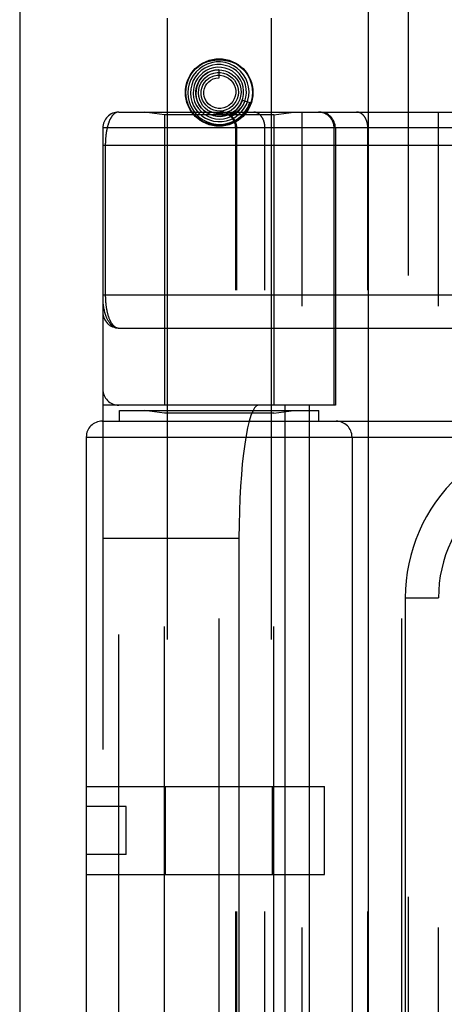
# Model space of a CAD drawing. Header units: inches. Extents: x 0 to 212, y 0 to 138.
# Tile 138 of 256: x 42.96 to 43.758, y 92.338 to 94.19. Entities that reach past the tile are written whole.
import ezdxf

# ---------------------------------------------------------------- set-up
doc = ezdxf.new("R2010")
doc.units = ezdxf.units.IN
doc.header["$LTSCALE"] = 11.6875
doc.header["$MEASUREMENT"] = 0
doc.linetypes.add('HIDDEN', pattern=[0.2, 0.1, -0.1])
doc.layers.get('0').update_dxf_attribs({"linetype": 'CONTINUOUS'})
doc.layers.add('LEFTHAND_DOOR_ASSEMBLY', color=7, linetype='CONTINUOUS')

msp = doc.modelspace()

# ---------------------------------------------------------------- linework, layer by layer
at = {"color": 3, "linetype": 'Continuous'}
msp.add_line((42.9595, 102.1733), (42.9595, 37.6437), dxfattribs=at)
at = {"layer": 'LEFTHAND_DOOR_ASSEMBLY', "color": 3, "linetype": 'Continuous'}
msp.add_line((43.6153, 97.2147), (43.6153, 37.8647), dxfattribs=at)
at = {"layer": 'LEFTHAND_DOOR_ASSEMBLY', "color": 8, "linetype": 'HIDDEN'}
for p, q in [((43.6903, 97.2147), (43.6903, 37.8647)), ((43.2368, 94.1927), (43.2368, 91.0103)), ((43.4328, 94.1927), (43.4328, 91.0103)), ((43.3348, 94.0802), (43.3348, 94.0952)), ((43.3785, 94.0385), (43.3928, 94.0338)), ((43.146, 94.0159), (44.0198, 94.0159)), ((43.2318, 94.0107), (43.1943, 94.0159)), ((43.3614, 94.0143), (43.3617, 94.0146)), ((43.3617, 94.0146), (43.3632, 94.0159)), ((43.3632, 94.0159), (43.3637, 94.0164)), ((43.3637, 94.0164), (43.3641, 94.0167)), ((43.3641, 94.0167), (43.3645, 94.0171)), ((43.3645, 94.0171), (43.365, 94.0176)), ((43.4378, 94.0107), (43.4753, 94.0159)), ((43.491, 91.3134), (43.491, 94.0159)), ((43.7475, 91.3134), (43.7475, 94.0159)), ((43.2318, 94.0107), (43.2318, 93.4647)), ((43.4378, 94.0107), (43.2318, 94.0107)), ((43.4378, 94.0107), (43.4378, 93.4647)), ((43.116, 93.9859), (43.116, 91.3434)), ((43.7795, 93.9859), (43.116, 93.9859)), ((43.3659, 91.3434), (43.3659, 93.9859)), ((43.3679, 91.3434), (43.3679, 93.9859)), ((43.421, 91.3434), (43.421, 93.9859)), ((43.5512, 93.4647), (43.5512, 93.9859)), ((43.5535, 93.9859), (43.5535, 93.4647)), ((43.6145, 91.3434), (43.6145, 93.9859)), ((43.116, 93.9534), (44.0198, 93.9534)), ((43.146, 93.6097), (44.0255, 93.6097)), ((43.5535, 93.4647), (43.116, 93.4647)), ((43.146, 91.8647), (43.146, 93.4647)), ((43.4585, 93.4647), (43.4585, 91.8647)), ((43.5044, 93.4647), (43.5044, 91.8647)), ((43.1473, 93.4347), (43.1473, 93.4547)), ((43.1473, 93.4547), (43.5223, 93.4547)), ((43.2318, 93.4494), (43.1943, 93.4547)), ((43.2318, 91.8799), (43.2318, 93.4494)), ((43.4378, 93.4494), (43.2318, 93.4494)), ((43.4378, 93.4494), (43.4753, 93.4547)), ((43.4378, 91.8799), (43.4378, 93.4494)), ((43.5223, 93.4347), (43.5223, 93.4547)), ((43.1148, 93.4347), (44.241, 93.4347)), ((43.3348, 91.8947), (43.3348, 93.4347)), ((43.6785, 91.8947), (43.6785, 93.4347)), ((43.0848, 93.4047), (43.0848, 91.9247)), ((43.0848, 93.4047), (44.241, 93.4047)), ((43.5848, 93.4047), (43.5848, 91.9247)), ((43.116, 93.2147), (43.3721, 93.2147)), ((43.3721, 93.2147), (43.3721, 92.1147)), ((43.685, 93.1022), (43.685, 92.2272)), ((43.685, 93.1022), (43.7475, 93.1022)), ((43.0848, 92.7477), (43.5328, 92.7477)), ((43.2341, 92.5817), (43.2341, 92.7477)), ((43.4354, 92.5817), (43.4354, 92.7477)), ((43.5328, 92.5817), (43.5328, 92.7477)), ((43.1598, 92.7097), (43.0848, 92.7097)), ((43.1598, 92.6197), (43.1598, 92.7097)), ((43.1598, 92.6197), (43.0848, 92.6197)), ((43.0848, 92.5817), (43.5328, 92.5817))]:
    msp.add_line(p, q, dxfattribs=at)
for points in [[(43.2811, 94.0866), (43.2858, 94.0929), (43.2911, 94.0985), (43.2973, 94.1032), (43.3042, 94.1072), (43.3114, 94.1102), (43.319, 94.1124), (43.3268, 94.1137), (43.3347, 94.1141), (43.3427, 94.1137), (43.3505, 94.1124), (43.3581, 94.1102), (43.3653, 94.1072), (43.3722, 94.1032), (43.3784, 94.0985), (43.3837, 94.0929), (43.3884, 94.0866)], [(43.3567, 94.0019), (43.3641, 94.0057), (43.3709, 94.0105), (43.3769, 94.0163), (43.3819, 94.0229), (43.386, 94.0302), (43.3888, 94.038), (43.3905, 94.0462), (43.391, 94.0546), (43.3902, 94.063), (43.3882, 94.0711), (43.3849, 94.0789), (43.3806, 94.0861), (43.3752, 94.0927), (43.3689, 94.0983), (43.3618, 94.103), (43.3541, 94.1065), (43.3459, 94.1089), (43.3375, 94.1101), (43.329, 94.11), (43.3205, 94.1086), (43.3124, 94.106), (43.3047, 94.1022)], [(43.3506, 94.005), (43.3578, 94.0079), (43.3645, 94.0118), (43.3704, 94.0168), (43.3756, 94.0226), (43.3798, 94.0291), (43.383, 94.0362), (43.3851, 94.0437), (43.386, 94.0515), (43.3857, 94.0593), (43.3842, 94.067), (43.3816, 94.0744), (43.3778, 94.0813), (43.373, 94.0876), (43.3674, 94.0931), (43.3609, 94.0977), (43.3539, 94.1013), (43.3463, 94.1037), (43.3385, 94.105), (43.3305, 94.1051), (43.3226, 94.1039), (43.3149, 94.1016)], [(43.3047, 94.1022), (43.2976, 94.0973), (43.2914, 94.0914), (43.286, 94.0847), (43.2817, 94.0772), (43.2786, 94.0692), (43.2767, 94.0607), (43.276, 94.0521), (43.2766, 94.0434), (43.2785, 94.035), (43.2816, 94.0268), (43.2859, 94.0192), (43.2912, 94.0124), (43.2975, 94.0063), (43.3047, 94.0013), (43.3125, 93.9973), (43.3208, 93.9945), (43.3295, 93.993), (43.3383, 93.9927), (43.347, 93.9938), (43.3555, 93.9961), (43.3636, 93.9996), (43.3711, 94.0043)], [(43.3149, 94.1016), (43.3077, 94.0982), (43.3011, 94.0937), (43.2952, 94.0882), (43.2902, 94.0819), (43.2862, 94.0749), (43.2833, 94.0673), (43.2815, 94.0594), (43.281, 94.0514), (43.2817, 94.0433), (43.2836, 94.0354), (43.2867, 94.0278), (43.2908, 94.0208), (43.296, 94.0145), (43.3021, 94.009), (43.309, 94.0045), (43.3164, 94.0011), (43.3243, 93.9988), (43.3325, 93.9978), (43.3407, 93.9979), (43.3489, 93.9993), (43.3567, 94.0019)], [(43.3245, 94.0992), (43.3173, 94.0972), (43.3106, 94.0941), (43.3044, 94.0899), (43.2989, 94.0849), (43.2943, 94.079), (43.2906, 94.0725), (43.2879, 94.0655), (43.2864, 94.0581), (43.286, 94.0506), (43.2868, 94.0431), (43.2887, 94.0358), (43.2918, 94.0288), (43.2959, 94.0224), (43.3009, 94.0167), (43.3067, 94.0118), (43.3133, 94.0079), (43.3204, 94.005), (43.3278, 94.0033), (43.3355, 94.0027), (43.3431, 94.0032), (43.3506, 94.005)], [(43.3348, 94.0952), (43.3335, 94.0952), (43.3267, 94.0946), (43.3201, 94.0929), (43.3138, 94.0901), (43.3081, 94.0864), (43.3029, 94.0818), (43.2986, 94.0765), (43.2952, 94.0705), (43.2927, 94.064), (43.2913, 94.0572), (43.291, 94.0503), (43.2918, 94.0434), (43.2937, 94.0367), (43.2967, 94.0303), (43.3006, 94.0245), (43.3054, 94.0194), (43.3109, 94.015), (43.3171, 94.0116), (43.3237, 94.0092), (43.3307, 94.0079), (43.3378, 94.0077)], [(43.2947, 94.0695), (43.298, 94.0756), (43.3023, 94.0811), (43.3073, 94.0858), (43.313, 94.0897), (43.3193, 94.0926), (43.3259, 94.0944), (43.3328, 94.0952), (43.3396, 94.0948), (43.3463, 94.0933), (43.3526, 94.0908), (43.3585, 94.0874), (43.3637, 94.083), (43.3681, 94.0778), (43.3716, 94.0721), (43.3741, 94.0658), (43.3756, 94.0593), (43.376, 94.0526), (43.3753, 94.0459), (43.3736, 94.0395), (43.3708, 94.0334)], [(43.304, 94.0754), (43.3083, 94.0801), (43.3132, 94.084), (43.3188, 94.087), (43.3247, 94.089), (43.3309, 94.0901), (43.3371, 94.09), (43.3433, 94.089), (43.3491, 94.087), (43.3546, 94.084), (43.3594, 94.0801), (43.3635, 94.0756), (43.3668, 94.0704), (43.3692, 94.0647), (43.3706, 94.0588), (43.371, 94.0527), (43.3704, 94.0467), (43.3687, 94.0408), (43.3661, 94.0354), (43.3627, 94.0304)], [(43.3109, 94.0757), (43.3152, 94.0793), (43.3202, 94.0821), (43.3255, 94.0841), (43.331, 94.085), (43.3366, 94.0851), (43.3421, 94.0841), (43.3474, 94.0823), (43.3522, 94.0795), (43.3565, 94.076), (43.3601, 94.0718), (43.3629, 94.0671), (43.3648, 94.0619), (43.3659, 94.0565), (43.3659, 94.0511), (43.365, 94.0457), (43.3632, 94.0406), (43.3606, 94.0359), (43.3572, 94.0318), (43.3531, 94.0283)], [(43.3378, 94.0077), (43.3449, 94.0086), (43.3517, 94.0107), (43.3581, 94.0137), (43.364, 94.0178), (43.3692, 94.0227), (43.3736, 94.0284), (43.377, 94.0348), (43.3794, 94.0416), (43.3808, 94.0487), (43.3809, 94.0559), (43.38, 94.0631), (43.3779, 94.0701), (43.3748, 94.0767), (43.3707, 94.0827), (43.3656, 94.088), (43.3598, 94.0925), (43.3534, 94.096), (43.3464, 94.0985), (43.3392, 94.0999), (43.3318, 94.1001), (43.3245, 94.0992)], [(43.3785, 94.0385), (43.3779, 94.0368), (43.3748, 94.0303), (43.3706, 94.0243), (43.3656, 94.0191), (43.3599, 94.0148), (43.3535, 94.0114), (43.3467, 94.0091), (43.3396, 94.0079), (43.3325, 94.0078), (43.3254, 94.0088), (43.3186, 94.011), (43.3123, 94.0142), (43.3065, 94.0183), (43.3015, 94.0233), (43.2974, 94.0291), (43.2942, 94.0354), (43.2921, 94.0421), (43.2911, 94.049), (43.2912, 94.056), (43.2924, 94.0629), (43.2947, 94.0695)], [(43.3708, 94.0334), (43.3671, 94.0279), (43.3625, 94.0231), (43.3573, 94.019), (43.3514, 94.016), (43.3452, 94.0138), (43.3387, 94.0128), (43.3322, 94.0128), (43.3257, 94.0139), (43.3196, 94.016), (43.3138, 94.0191), (43.3087, 94.0231), (43.3043, 94.0278), (43.3008, 94.0332), (43.2982, 94.0391), (43.2966, 94.0453), (43.296, 94.0517), (43.2965, 94.0581), (43.298, 94.0643), (43.3006, 94.0701), (43.304, 94.0754)], [(43.3627, 94.0304), (43.3585, 94.0261), (43.3536, 94.0227), (43.3482, 94.02), (43.3425, 94.0184), (43.3366, 94.0177), (43.3307, 94.018), (43.3249, 94.0193), (43.3195, 94.0216), (43.3145, 94.0247), (43.3102, 94.0287), (43.3066, 94.0333), (43.3038, 94.0384), (43.3019, 94.0439), (43.3011, 94.0496), (43.3012, 94.0554), (43.3023, 94.061), (43.3043, 94.0664), (43.3072, 94.0713), (43.3109, 94.0757)], [(43.3531, 94.0283), (43.3485, 94.0256), (43.3435, 94.0237), (43.3382, 94.0228), (43.333, 94.0228), (43.3278, 94.0237), (43.3228, 94.0255), (43.3183, 94.0281), (43.3143, 94.0315), (43.311, 94.0355), (43.3085, 94.0401), (43.3068, 94.0449), (43.306, 94.05), (43.3062, 94.0551), (43.3072, 94.0601), (43.3091, 94.0649), (43.3118, 94.0692), (43.3152, 94.0729), (43.3192, 94.0759)], [(43.3192, 94.0759), (43.3237, 94.0782), (43.3284, 94.0796), (43.3334, 94.0802), (43.3348, 94.0802)], [(43.3834, 94.0369), (43.3828, 94.0355), (43.3822, 94.0342), (43.3816, 94.0329), (43.381, 94.0317), (43.3804, 94.0306), (43.3798, 94.0295), (43.3791, 94.0285), (43.3785, 94.0276), (43.3779, 94.0267), (43.3773, 94.0259), (43.3767, 94.0251), (43.3761, 94.0243), (43.3755, 94.0236), (43.3749, 94.023), (43.3744, 94.0223), (43.3738, 94.0218), (43.3733, 94.0212), (43.3728, 94.0207), (43.3723, 94.0202), (43.3718, 94.0197), (43.3713, 94.0193), (43.3708, 94.0189), (43.3704, 94.0185), (43.3699, 94.0181), (43.3695, 94.0178), (43.3691, 94.0174), (43.3687, 94.0171), (43.3683, 94.0168), (43.368, 94.0166), (43.3676, 94.0163), (43.3672, 94.016), (43.3669, 94.0158), (43.3665, 94.0156), (43.3662, 94.0153), (43.3659, 94.0151), (43.3655, 94.0149), (43.3652, 94.0147), (43.3649, 94.0145), (43.3646, 94.0144), (43.3643, 94.0142), (43.3639, 94.014), (43.3636, 94.0138), (43.3633, 94.0137), (43.363, 94.0135), (43.3627, 94.0134), (43.3625, 94.0133), (43.3622, 94.0132), (43.3619, 94.013), (43.3617, 94.013), (43.3614, 94.0129), (43.3612, 94.0128), (43.361, 94.0127), (43.3607, 94.0127), (43.3605, 94.0126), (43.3603, 94.0126), (43.3602, 94.0126), (43.3601, 94.0127), (43.3601, 94.0129), (43.3602, 94.0131), (43.3603, 94.0132), (43.3605, 94.0134), (43.3607, 94.0136), (43.3608, 94.0137), (43.361, 94.0139), (43.3611, 94.014), (43.3613, 94.0142), (43.3614, 94.0143)], [(43.365, 94.0176), (43.3652, 94.0178), (43.3655, 94.0181), (43.3657, 94.0183), (43.366, 94.0186), (43.3663, 94.0189), (43.3666, 94.0192), (43.367, 94.0196), (43.3673, 94.0199), (43.3677, 94.0203), (43.368, 94.0207), (43.3684, 94.0211), (43.3688, 94.0216), (43.3692, 94.0221), (43.3697, 94.0226), (43.3701, 94.0231), (43.3706, 94.0237), (43.371, 94.0243), (43.3715, 94.0249), (43.372, 94.0256), (43.3725, 94.0263), (43.373, 94.0271), (43.3735, 94.0279), (43.374, 94.0287), (43.3745, 94.0296), (43.3751, 94.0305), (43.3756, 94.0315), (43.3761, 94.0325), (43.3766, 94.0336), (43.3771, 94.0347), (43.3776, 94.0359), (43.3781, 94.0371), (43.3785, 94.0384)], [(43.3711, 94.0043), (43.3779, 94.0101), (43.3837, 94.0167), (43.3886, 94.0242), (43.3922, 94.0323), (43.3928, 94.0338)], [(43.146, 94.0159), (43.1454, 94.0159), (43.1448, 94.0159), (43.1442, 94.0158), (43.1436, 94.0157), (43.143, 94.0156), (43.1425, 94.0154), (43.1419, 94.0152), (43.1414, 94.015), (43.1408, 94.0148), (43.1403, 94.0145), (43.1397, 94.0142), (43.1392, 94.0139), (43.1387, 94.0136), (43.1382, 94.0132), (43.1377, 94.0129), (43.1372, 94.0125), (43.1367, 94.0121), (43.1363, 94.0116), (43.1358, 94.0112), (43.1353, 94.0107), (43.1349, 94.0102), (43.1344, 94.0097), (43.134, 94.0092), (43.1336, 94.0087), (43.1332, 94.0081), (43.1328, 94.0075), (43.1324, 94.0069), (43.132, 94.0063), (43.1316, 94.0057), (43.1312, 94.0051), (43.1308, 94.0045), (43.1305, 94.0038), (43.1301, 94.0031), (43.1298, 94.0025), (43.1294, 94.0018), (43.1291, 94.0011), (43.1288, 94.0004), (43.1285, 93.9997), (43.1281, 93.9989), (43.1278, 93.9982), (43.1275, 93.9975), (43.1273, 93.9967), (43.127, 93.9959), (43.1267, 93.9952), (43.1264, 93.9944), (43.1262, 93.9936), (43.1259, 93.9928), (43.1257, 93.992), (43.1254, 93.9912), (43.1252, 93.9904), (43.125, 93.9896), (43.1248, 93.9888), (43.1246, 93.988), (43.1243, 93.9872), (43.1241, 93.9863), (43.1239, 93.9855), (43.1238, 93.9847), (43.1236, 93.9838), (43.1234, 93.983), (43.1232, 93.9821), (43.1231, 93.9813), (43.1229, 93.9804), (43.1228, 93.9795), (43.1226, 93.9787), (43.1225, 93.9778), (43.1223, 93.977), (43.1222, 93.9761), (43.1221, 93.9752), (43.122, 93.9744), (43.1218, 93.9735), (43.1217, 93.9726), (43.1216, 93.9718), (43.1215, 93.9709), (43.1214, 93.9701), (43.1214, 93.9692), (43.1213, 93.9684), (43.1212, 93.9675), (43.1211, 93.9667), (43.1211, 93.9658), (43.121, 93.965), (43.121, 93.9642), (43.1209, 93.9633), (43.1209, 93.9625), (43.1208, 93.9617), (43.1208, 93.9609), (43.1207, 93.96), (43.1207, 93.9592), (43.1207, 93.9584), (43.1207, 93.9576), (43.1206, 93.9567), (43.1206, 93.9559), (43.1206, 93.9551), (43.1206, 93.9543), (43.1206, 93.6722)], [(43.3884, 94.0187), (43.3837, 94.0124), (43.3784, 94.0069), (43.3722, 94.0021), (43.3653, 93.9981), (43.3581, 93.9951), (43.3505, 93.9929), (43.3427, 93.9916), (43.3347, 93.9912), (43.3268, 93.9916), (43.319, 93.9929), (43.3114, 93.9951), (43.3042, 93.9981), (43.2973, 94.0021), (43.2911, 94.0069), (43.2858, 94.0124), (43.2811, 94.0187)], [(43.3679, 93.9859), (43.3679, 93.9866), (43.3679, 93.9872), (43.3679, 93.9879), (43.3678, 93.9885), (43.3678, 93.9892), (43.3677, 93.9898), (43.3676, 93.9905), (43.3675, 93.9911), (43.3674, 93.9918), (43.3672, 93.9924), (43.3671, 93.9931), (43.3669, 93.9937), (43.3668, 93.9943), (43.3666, 93.9949), (43.3664, 93.9956), (43.3661, 93.9962), (43.3659, 93.9968), (43.3657, 93.9974), (43.3654, 93.998), (43.3652, 93.9986), (43.3649, 93.9992), (43.3646, 93.9998), (43.3643, 94.0004), (43.364, 94.0009), (43.3636, 94.0015), (43.3633, 94.002), (43.3629, 94.0026), (43.3626, 94.0031), (43.3622, 94.0037), (43.3618, 94.0042), (43.3614, 94.0047), (43.361, 94.0052), (43.3606, 94.0057), (43.3601, 94.0062), (43.3597, 94.0067), (43.3592, 94.0071), (43.3588, 94.0076), (43.3583, 94.008), (43.3578, 94.0085), (43.3573, 94.0089), (43.3568, 94.0093), (43.3563, 94.0097), (43.3558, 94.0101), (43.3553, 94.0105), (43.3547, 94.0109), (43.3542, 94.0112), (43.3537, 94.0116), (43.3531, 94.0119), (43.3525, 94.0122), (43.352, 94.0125), (43.3514, 94.0128), (43.3508, 94.0131), (43.3502, 94.0134), (43.3496, 94.0136), (43.349, 94.0139), (43.3484, 94.0141), (43.3478, 94.0143), (43.3472, 94.0145), (43.3466, 94.0147), (43.3459, 94.0149), (43.3453, 94.0151), (43.3447, 94.0152), (43.344, 94.0153), (43.3434, 94.0155), (43.3428, 94.0156), (43.3421, 94.0157), (43.3415, 94.0157), (43.3408, 94.0158), (43.3402, 94.0159), (43.3396, 94.0159), (43.3389, 94.0159), (43.3383, 94.0159)], [(43.421, 93.9859), (43.421, 93.9866), (43.421, 93.9872), (43.421, 93.9879), (43.4209, 93.9885), (43.4209, 93.9892), (43.4208, 93.9898), (43.4208, 93.9905), (43.4207, 93.9911), (43.4206, 93.9918), (43.4205, 93.9924), (43.4204, 93.9931), (43.4203, 93.9937), (43.4202, 93.9943), (43.42, 93.9949), (43.4199, 93.9956), (43.4197, 93.9962), (43.4196, 93.9968), (43.4194, 93.9974), (43.4192, 93.998), (43.419, 93.9986), (43.4188, 93.9992), (43.4186, 93.9998), (43.4184, 94.0004), (43.4182, 94.0009), (43.4179, 94.0015), (43.4177, 94.002), (43.4174, 94.0026), (43.4172, 94.0031), (43.4169, 94.0037), (43.4166, 94.0042), (43.4163, 94.0047), (43.416, 94.0052), (43.4157, 94.0057), (43.4154, 94.0062), (43.4151, 94.0067), (43.4148, 94.0071), (43.4145, 94.0076), (43.4141, 94.008), (43.4138, 94.0085), (43.4134, 94.0089), (43.4131, 94.0093), (43.4127, 94.0097), (43.4123, 94.0101), (43.412, 94.0105), (43.4116, 94.0109), (43.4112, 94.0112), (43.4108, 94.0116), (43.4104, 94.0119), (43.41, 94.0122), (43.4096, 94.0125), (43.4092, 94.0128), (43.4088, 94.0131), (43.4083, 94.0134), (43.4079, 94.0136), (43.4075, 94.0139), (43.407, 94.0141), (43.4066, 94.0143), (43.4062, 94.0145), (43.4057, 94.0147), (43.4053, 94.0149), (43.4048, 94.0151), (43.4044, 94.0152), (43.4039, 94.0153), (43.4035, 94.0155), (43.403, 94.0156), (43.4026, 94.0157), (43.4021, 94.0157), (43.4016, 94.0158), (43.4012, 94.0159), (43.4007, 94.0159), (43.4003, 94.0159), (43.3998, 94.0159)], [(43.5512, 93.9859), (43.5512, 93.9866), (43.5511, 93.9872), (43.5511, 93.9879), (43.5511, 93.9885), (43.551, 93.9892), (43.5509, 93.9898), (43.5508, 93.9905), (43.5507, 93.9911), (43.5506, 93.9918), (43.5505, 93.9924), (43.5503, 93.9931), (43.5502, 93.9937), (43.55, 93.9943), (43.5498, 93.9949), (43.5496, 93.9956), (43.5494, 93.9962), (43.5492, 93.9968), (43.5489, 93.9974), (43.5487, 93.998), (43.5484, 93.9986), (43.5481, 93.9992), (43.5478, 93.9998), (43.5475, 94.0004), (43.5472, 94.0009), (43.5469, 94.0015), (43.5465, 94.002), (43.5462, 94.0026), (43.5458, 94.0031), (43.5454, 94.0037), (43.545, 94.0042), (43.5446, 94.0047), (43.5442, 94.0052), (43.5438, 94.0057), (43.5434, 94.0062), (43.5429, 94.0067), (43.5425, 94.0071), (43.542, 94.0076), (43.5415, 94.008), (43.5411, 94.0085), (43.5406, 94.0089), (43.5401, 94.0093), (43.5396, 94.0097), (43.539, 94.0101), (43.5385, 94.0105), (43.538, 94.0109), (43.5374, 94.0112), (43.5369, 94.0116), (43.5363, 94.0119), (43.5358, 94.0122), (43.5352, 94.0125), (43.5346, 94.0128), (43.534, 94.0131), (43.5334, 94.0134), (43.5329, 94.0136), (43.5323, 94.0139), (43.5316, 94.0141), (43.531, 94.0143), (43.5304, 94.0145), (43.5298, 94.0147), (43.5292, 94.0149), (43.5285, 94.0151), (43.5279, 94.0152), (43.5273, 94.0153), (43.5266, 94.0155), (43.526, 94.0156), (43.5254, 94.0157), (43.5247, 94.0157), (43.5241, 94.0158), (43.5234, 94.0159), (43.5228, 94.0159), (43.5221, 94.0159), (43.5215, 94.0159)], [(43.6145, 93.9859), (43.6145, 93.9866), (43.6145, 93.9872), (43.6145, 93.9879), (43.6145, 93.9885), (43.6144, 93.9892), (43.6144, 93.9898), (43.6143, 93.9905), (43.6142, 93.9911), (43.6141, 93.9918), (43.614, 93.9924), (43.6139, 93.9931), (43.6138, 93.9937), (43.6137, 93.9943), (43.6136, 93.9949), (43.6134, 93.9956), (43.6133, 93.9962), (43.6131, 93.9968), (43.6129, 93.9974), (43.6127, 93.998), (43.6126, 93.9986), (43.6124, 93.9992), (43.6121, 93.9998), (43.6119, 94.0004), (43.6117, 94.0009), (43.6115, 94.0015), (43.6112, 94.002), (43.611, 94.0026), (43.6107, 94.0031), (43.6104, 94.0037), (43.6102, 94.0042), (43.6099, 94.0047), (43.6096, 94.0052), (43.6093, 94.0057), (43.609, 94.0062), (43.6086, 94.0067), (43.6083, 94.0071), (43.608, 94.0076), (43.6077, 94.008), (43.6073, 94.0085), (43.607, 94.0089), (43.6066, 94.0093), (43.6062, 94.0097), (43.6059, 94.0101), (43.6055, 94.0105), (43.6051, 94.0109), (43.6047, 94.0112), (43.6043, 94.0116), (43.6039, 94.0119), (43.6035, 94.0122), (43.6031, 94.0125), (43.6027, 94.0128), (43.6023, 94.0131), (43.6019, 94.0134), (43.6014, 94.0136), (43.601, 94.0139), (43.6006, 94.0141), (43.6001, 94.0143), (43.5997, 94.0145), (43.5993, 94.0147), (43.5988, 94.0149), (43.5984, 94.0151), (43.5979, 94.0152), (43.5975, 94.0153), (43.597, 94.0155), (43.5966, 94.0156), (43.5961, 94.0157), (43.5956, 94.0157), (43.5952, 94.0158), (43.5947, 94.0159), (43.5943, 94.0159), (43.5938, 94.0159), (43.5933, 94.0159)], [(43.116, 93.6722), (44.0263, 93.6722)], [(43.116, 93.6597), (43.116, 93.6591), (43.116, 93.6585), (43.1161, 93.6578), (43.1161, 93.6571), (43.1161, 93.6563), (43.1162, 93.6555), (43.1163, 93.6546), (43.1164, 93.6536), (43.1165, 93.6526), (43.1167, 93.6514), (43.1169, 93.6501), (43.1171, 93.6487), (43.1174, 93.6472), (43.1178, 93.6455), (43.1182, 93.6437), (43.1186, 93.6418), (43.1192, 93.6398), (43.1198, 93.6378), (43.1204, 93.6358), (43.121, 93.634), (43.1217, 93.6323), (43.1223, 93.6307), (43.123, 93.6291), (43.1237, 93.6277), (43.1244, 93.6263), (43.125, 93.6251), (43.1257, 93.6239), (43.1264, 93.6227), (43.1271, 93.6217), (43.1278, 93.6206), (43.1285, 93.6197), (43.1292, 93.6188), (43.1299, 93.618), (43.1306, 93.6172), (43.1314, 93.6164), (43.1321, 93.6157), (43.1328, 93.6151), (43.1335, 93.6145), (43.1342, 93.6139), (43.1349, 93.6134), (43.1356, 93.6129), (43.1363, 93.6125), (43.137, 93.6121), (43.1377, 93.6117), (43.1384, 93.6113), (43.1391, 93.611), (43.1398, 93.6108), (43.1405, 93.6105), (43.1412, 93.6103), (43.1419, 93.6101), (43.1426, 93.61), (43.1433, 93.6099), (43.144, 93.6098), (43.1447, 93.6097), (43.1453, 93.6097), (43.146, 93.6097)], [(43.1206, 93.6722), (43.1206, 93.6714), (43.1206, 93.6705), (43.1206, 93.6697), (43.1206, 93.6689), (43.1207, 93.6681), (43.1207, 93.6672), (43.1207, 93.6664), (43.1207, 93.6656), (43.1208, 93.6647), (43.1208, 93.6639), (43.1209, 93.6631), (43.1209, 93.6622), (43.121, 93.6614), (43.121, 93.6605), (43.1211, 93.6597), (43.1211, 93.6588), (43.1212, 93.658), (43.1213, 93.6571), (43.1214, 93.6562), (43.1215, 93.6554), (43.1216, 93.6545), (43.1217, 93.6536), (43.1218, 93.6527), (43.1219, 93.6518), (43.122, 93.651), (43.1221, 93.6501), (43.1223, 93.6492), (43.1224, 93.6483), (43.1225, 93.6474), (43.1227, 93.6465), (43.1228, 93.6456), (43.123, 93.6448), (43.1232, 93.6439), (43.1233, 93.643), (43.1235, 93.6422), (43.1237, 93.6413), (43.1239, 93.6404), (43.1241, 93.6396), (43.1243, 93.6387), (43.1245, 93.6379), (43.1247, 93.637), (43.1249, 93.6362), (43.1252, 93.6354), (43.1254, 93.6345), (43.1256, 93.6337), (43.1259, 93.6329), (43.1261, 93.6321), (43.1264, 93.6313), (43.1267, 93.6305), (43.127, 93.6297), (43.1272, 93.6289), (43.1275, 93.6282), (43.1278, 93.6274), (43.1282, 93.6266), (43.1285, 93.6259), (43.1288, 93.6252), (43.1291, 93.6244), (43.1295, 93.6237), (43.1298, 93.623), (43.1302, 93.6223), (43.1305, 93.6216), (43.1309, 93.621), (43.1313, 93.6203), (43.1317, 93.6197), (43.1321, 93.6191), (43.1325, 93.6185), (43.1329, 93.6179), (43.1333, 93.6173), (43.1338, 93.6167), (43.1342, 93.6162), (43.1346, 93.6156), (43.1351, 93.6151), (43.1356, 93.6146), (43.136, 93.6142), (43.1365, 93.6137), (43.137, 93.6133), (43.1375, 93.6129), (43.138, 93.6125), (43.1385, 93.6121), (43.1391, 93.6118), (43.1396, 93.6114), (43.1401, 93.6112), (43.1407, 93.6109), (43.1412, 93.6106), (43.1418, 93.6104), (43.1424, 93.6102), (43.143, 93.6101), (43.1436, 93.6099), (43.1442, 93.6098), (43.1448, 93.6097), (43.1454, 93.6097), (43.146, 93.6097)]]:
    msp.add_lwpolyline(points, dxfattribs=at)
for radius in [0.0635, 0.0625]:
    msp.add_circle((43.3348, 94.0527), radius, dxfattribs=at)
for centre, radius, start, end in [((43.146, 93.9859), 0.03, 90, 180), ((43.3359, 93.9859), 0.03, 0, 90), ((43.5235, 93.9859), 0.03, 0, 90), ((43.146, 93.6397), 0.03, 180, 269.9999), ((43.146, 93.4947), 0.03, 180, 270), ((43.1148, 93.4047), 0.03, 90, 180), ((43.5548, 93.4047), 0.03, 0, 90), ((43.9975, 93.1022), 0.3125, 85.9125, 180), ((43.9975, 93.1022), 0.25, 79.6658, 180)]:
    msp.add_arc(centre, radius, start, end, dxfattribs=at)
msp.add_ellipse((43.4089, 93.2147), major_axis=(0, 0.25), ratio=0.146965, start_param=0, end_param=1.570796, dxfattribs=at)

doc.saveas('drawing.dxf')
